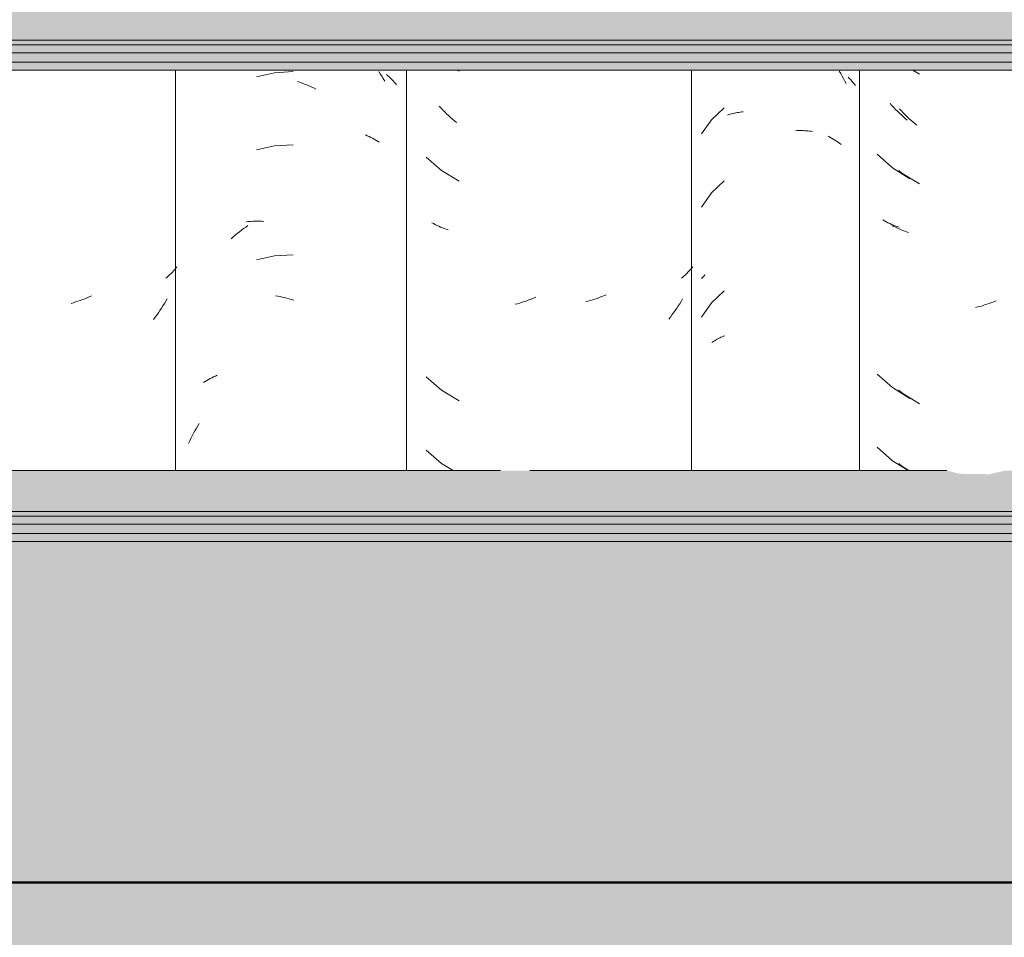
# Model space of a CAD drawing. Header units: metres. Extents: x -28.2 to 13.6, y -1.6 to 5.9.
# Tile 45 of 159: x -17.708 to -17.303, y 2.627 to 3.005. Entities that reach past the tile are written whole.
import ezdxf

# ---------------------------------------------------------------- set-up
doc = ezdxf.new("R2010")
doc.units = ezdxf.units.M
for name, color, linetype, lineweight in [('A-FLOR', 7, 'Continuous', 5), ('A-FLOR-PATT', 7, 'Continuous', 50), ('A-GLAZ-CWMG', 7, 'Continuous', 5), ('A-ROOF', 7, 'Continuous', 5), ('A-WALL-PATT', 7, 'Continuous', 5)]:
    doc.layers.add(name, color=color, linetype=linetype, lineweight=lineweight)

# ---------------------------------------------------------------- blocks, each defined once
blk = doc.blocks.new('FP_40-D')
at = {"layer": 'A-GLAZ-CWMG', "color": 9, "true_color": 0xc0c0c0}
for p, q in [((-17.34882, 2.96986), (-17.34956, 2.97067)), ((-17.34806, 2.96906), (-17.34882, 2.96986)), ((-17.34729, 2.96828), (-17.34806, 2.96906)), ((-17.34652, 2.96751), (-17.34729, 2.96828)), ((-17.34573, 2.96676), (-17.34652, 2.96751)), ((-17.34494, 2.96602), (-17.34573, 2.96676)), ((-17.34414, 2.9653), (-17.34494, 2.96602)), ((-17.34332, 2.96458), (-17.34414, 2.9653)), ((-17.3425, 2.96389), (-17.34332, 2.96458)), ((-17.35493, 2.94977), (-17.3486, 2.9442)), ((-17.3486, 2.9442), (-17.34143, 2.93974)), ((-17.35187, 2.92236), (-17.35257, 2.92275)), ((-17.35116, 2.92199), (-17.35187, 2.92236)), ((-17.35044, 2.92163), (-17.35116, 2.92199)), ((-17.34971, 2.92128), (-17.35044, 2.92163)), ((-17.34896, 2.92095), (-17.34971, 2.92128)), ((-17.34821, 2.92063), (-17.34896, 2.92095)), ((-17.34745, 2.92032), (-17.34821, 2.92063)), ((-17.34667, 2.92003), (-17.34745, 2.92032)), ((-17.34589, 2.91975), (-17.34667, 2.92003)), ((-17.35493, 2.85934), (-17.3486, 2.85377)), ((-17.3486, 2.85377), (-17.34143, 2.84931)), ((-17.35493, 2.8292), (-17.3486, 2.82363)), ((-17.3486, 2.82363), (-17.34217, 2.81963))]:
    blk.add_line(p, q, dxfattribs=at)
blk = doc.blocks.new('FP_41-D')
at = {"layer": 'A-GLAZ-CWMG', "color": 9, "true_color": 0xc0c0c0}
for p, q in [((-17.41785, 2.96894), (-17.42309, 2.96403)), ((-17.41646, 2.96594), (-17.41591, 2.96611)), ((-17.41591, 2.96611), (-17.41534, 2.96628)), ((-17.41534, 2.96628), (-17.41477, 2.96643)), ((-17.41477, 2.96643), (-17.41419, 2.96658)), ((-17.41419, 2.96658), (-17.41361, 2.96671)), ((-17.41361, 2.96671), (-17.41302, 2.96683)), ((-17.41302, 2.96683), (-17.41243, 2.96694)), ((-17.41243, 2.96694), (-17.41182, 2.96704)), ((-17.41182, 2.96704), (-17.41122, 2.96713)), ((-17.41122, 2.96713), (-17.4106, 2.9672)), ((-17.4106, 2.9672), (-17.40999, 2.96727)), ((-17.42309, 2.96403), (-17.4272, 2.95816)), ((-17.38848, 2.95947), (-17.38783, 2.95951)), ((-17.38783, 2.95951), (-17.38718, 2.95953)), ((-17.38718, 2.95953), (-17.38653, 2.95953)), ((-17.38653, 2.95953), (-17.38589, 2.95953)), ((-17.38589, 2.95953), (-17.38526, 2.95951)), ((-17.38526, 2.95951), (-17.38463, 2.95948)), ((-17.38463, 2.95948), (-17.384, 2.95944)), ((-17.384, 2.95944), (-17.38338, 2.95939)), ((-17.38338, 2.95939), (-17.38276, 2.95932)), ((-17.38276, 2.95932), (-17.38215, 2.95925)), ((-17.38215, 2.95925), (-17.38154, 2.95916)), ((-17.41785, 2.93879), (-17.42309, 2.93389)), ((-17.42309, 2.93389), (-17.4272, 2.92802)), ((-17.4272, 2.8986), (-17.42686, 2.89899)), ((-17.42686, 2.89899), (-17.4265, 2.89939)), ((-17.4265, 2.89939), (-17.42614, 2.89977)), ((-17.42614, 2.89977), (-17.42576, 2.90015)), ((-17.41785, 2.89358), (-17.42309, 2.88867)), ((-17.42309, 2.88867), (-17.4272, 2.88281)), ((-17.42254, 2.87259), (-17.42208, 2.87289)), ((-17.42208, 2.87289), (-17.42162, 2.87317)), ((-17.42162, 2.87317), (-17.42115, 2.87345)), ((-17.42115, 2.87345), (-17.42067, 2.87371)), ((-17.42067, 2.87371), (-17.42017, 2.87397)), ((-17.42017, 2.87397), (-17.41967, 2.87422)), ((-17.41967, 2.87422), (-17.41917, 2.87446)), ((-17.41917, 2.87446), (-17.41865, 2.87468)), ((-17.41865, 2.87468), (-17.41813, 2.8749)), ((-17.41813, 2.8749), (-17.41759, 2.87511)), ((-17.42298, 2.87229), (-17.42254, 2.87259))]:
    blk.add_line(p, q, dxfattribs=at)
blk = doc.blocks.new('FP_42-D')
at = {"layer": 'A-GLAZ-CWMG', "color": 9, "true_color": 0xc0c0c0}
for p, q in [((-17.43274, 2.90124), (-17.43326, 2.90072)), ((-17.43224, 2.90177), (-17.43274, 2.90124)), ((-17.43175, 2.90231), (-17.43224, 2.90177)), ((-17.43127, 2.90285), (-17.43175, 2.90231)), ((-17.43081, 2.90341), (-17.43127, 2.90285)), ((-17.43489, 2.89922), (-17.43546, 2.89873)), ((-17.43434, 2.89971), (-17.43489, 2.89922)), ((-17.43379, 2.90021), (-17.43434, 2.89971)), ((-17.43326, 2.90072), (-17.43379, 2.90021)), ((-17.4739, 2.88928), (-17.47484, 2.88902)), ((-17.47295, 2.88956), (-17.4739, 2.88928)), ((-17.47201, 2.88985), (-17.47295, 2.88956)), ((-17.47107, 2.89016), (-17.47201, 2.88985)), ((-17.47014, 2.89049), (-17.47107, 2.89016)), ((-17.4692, 2.89084), (-17.47014, 2.89049)), ((-17.46827, 2.8912), (-17.4692, 2.89084)), ((-17.46734, 2.89158), (-17.46827, 2.8912)), ((-17.46641, 2.89198), (-17.46734, 2.89158)), ((-17.43553, 2.88926), (-17.43613, 2.8883)), ((-17.43495, 2.89023), (-17.43553, 2.88926)), ((-17.438, 2.8855), (-17.43865, 2.88458)), ((-17.43737, 2.88642), (-17.438, 2.8855)), ((-17.43674, 2.88736), (-17.43737, 2.88642)), ((-17.43613, 2.8883), (-17.43674, 2.88736)), ((-17.43999, 2.88279), (-17.44068, 2.88191)), ((-17.43932, 2.88368), (-17.43999, 2.88279)), ((-17.43865, 2.88458), (-17.43932, 2.88368))]:
    blk.add_line(p, q, dxfattribs=at)
blk = doc.blocks.new('Rectangular Mullion - Telha Fibrocimento - Ondulada-V36-D')
at = {"layer": 'A-GLAZ-CWMG'}
for p, q in [((-17.43132, 2.81963), (-17.43132, 2.98442)), ((-17.3621, 2.81963), (-17.3621, 2.98442))]:
    blk.add_line(p, q, dxfattribs=at)
for name in ['FP_42-D', 'FP_41-D', 'FP_40-D']:
    blk.add_blockref(name, (0, 0), dxfattribs=at)
blk = doc.blocks.new('FP_51-D')
at = {"layer": 'A-GLAZ-CWMG', "color": 9, "true_color": 0xc0c0c0}
for p, q in [((-17.60286, 2.98335), (-17.61033, 2.98173)), ((-17.59523, 2.98381), (-17.60286, 2.98335)), ((-17.56002, 2.98387), (-17.55938, 2.9829)), ((-17.55938, 2.9829), (-17.55875, 2.98192)), ((-17.55678, 2.98262), (-17.55621, 2.98213)), ((-17.55621, 2.98213), (-17.55565, 2.98163)), ((-17.59344, 2.97975), (-17.59249, 2.97942)), ((-17.59249, 2.97942), (-17.59154, 2.97907)), ((-17.59154, 2.97907), (-17.59058, 2.97871)), ((-17.59058, 2.97871), (-17.58963, 2.97833)), ((-17.58963, 2.97833), (-17.58869, 2.97792)), ((-17.55875, 2.98192), (-17.55813, 2.98093)), ((-17.55813, 2.98093), (-17.55752, 2.97993)), ((-17.55565, 2.98163), (-17.55511, 2.98112)), ((-17.55511, 2.98112), (-17.55459, 2.9806)), ((-17.55459, 2.9806), (-17.55408, 2.98007)), ((-17.55408, 2.98007), (-17.55358, 2.97953)), ((-17.55358, 2.97953), (-17.5531, 2.97898)), ((-17.5531, 2.97898), (-17.55264, 2.97842)), ((-17.58869, 2.97792), (-17.58774, 2.97751)), ((-17.58774, 2.97751), (-17.5868, 2.97707)), ((-17.5868, 2.97707), (-17.58586, 2.97661)), ((-17.56546, 2.95773), (-17.56472, 2.95741)), ((-17.59523, 2.95367), (-17.60286, 2.95321)), ((-17.56472, 2.95741), (-17.56398, 2.95707)), ((-17.56398, 2.95707), (-17.56326, 2.95671)), ((-17.56326, 2.95671), (-17.56256, 2.95635)), ((-17.56256, 2.95635), (-17.56186, 2.95597)), ((-17.56186, 2.95597), (-17.56118, 2.95557)), ((-17.56118, 2.95557), (-17.56051, 2.95517)), ((-17.56051, 2.95517), (-17.55985, 2.95475)), ((-17.60286, 2.95321), (-17.61033, 2.95159)), ((-17.61451, 2.92205), (-17.61362, 2.92212)), ((-17.61362, 2.92212), (-17.61272, 2.92218)), ((-17.61272, 2.92218), (-17.61182, 2.92222)), ((-17.61182, 2.92222), (-17.61091, 2.92225)), ((-17.61091, 2.92225), (-17.60999, 2.92226)), ((-17.60999, 2.92226), (-17.60907, 2.92224)), ((-17.60907, 2.92224), (-17.60815, 2.92222)), ((-17.60815, 2.92222), (-17.60722, 2.92217)), ((-17.61903, 2.91647), (-17.61818, 2.91718)), ((-17.61818, 2.91718), (-17.61732, 2.91786)), ((-17.61732, 2.91786), (-17.61645, 2.91853)), ((-17.61645, 2.91853), (-17.61558, 2.91918)), ((-17.61558, 2.91918), (-17.6147, 2.91982)), ((-17.6147, 2.91982), (-17.61381, 2.92044)), ((-17.62071, 2.91502), (-17.61987, 2.91576)), ((-17.61987, 2.91576), (-17.61903, 2.91647)), ((-17.60286, 2.90799), (-17.61033, 2.90637)), ((-17.59523, 2.90845), (-17.60286, 2.90799)), ((-17.60252, 2.89153), (-17.60157, 2.89137)), ((-17.60157, 2.89137), (-17.60062, 2.8912)), ((-17.60062, 2.8912), (-17.59967, 2.89101)), ((-17.59967, 2.89101), (-17.59871, 2.8908)), ((-17.59871, 2.8908), (-17.59776, 2.89057)), ((-17.59776, 2.89057), (-17.5968, 2.89033)), ((-17.5968, 2.89033), (-17.59584, 2.89006)), ((-17.59584, 2.89006), (-17.59489, 2.88978)), ((-17.63146, 2.85628), (-17.63078, 2.85668)), ((-17.63078, 2.85668), (-17.6301, 2.85707)), ((-17.6301, 2.85707), (-17.6294, 2.85745)), ((-17.6294, 2.85745), (-17.62869, 2.85781)), ((-17.62869, 2.85781), (-17.62796, 2.85816)), ((-17.62796, 2.85816), (-17.62723, 2.8585)), ((-17.62723, 2.8585), (-17.62648, 2.85882)), ((-17.63212, 2.85586), (-17.63146, 2.85628)), ((-17.6356, 2.83599), (-17.63503, 2.83701)), ((-17.63503, 2.83701), (-17.63443, 2.83802)), ((-17.63443, 2.83802), (-17.63382, 2.83902)), ((-17.63777, 2.83179), (-17.63725, 2.83286)), ((-17.63725, 2.83286), (-17.63672, 2.83391)), ((-17.63672, 2.83391), (-17.63617, 2.83495)), ((-17.63617, 2.83495), (-17.6356, 2.83599)), ((-17.63827, 2.83072), (-17.63777, 2.83179))]:
    blk.add_line(p, q, dxfattribs=at)
blk = doc.blocks.new('FP_52-D')
at = {"layer": 'A-GLAZ-CWMG', "color": 9, "true_color": 0xc0c0c0}
for p, q in [((-17.64492, 2.90129), (-17.64542, 2.90077)), ((-17.64443, 2.90183), (-17.64492, 2.90129)), ((-17.64396, 2.90237), (-17.64443, 2.90183)), ((-17.6435, 2.90293), (-17.64396, 2.90237)), ((-17.64306, 2.90349), (-17.6435, 2.90293)), ((-17.647, 2.89924), (-17.64755, 2.89875)), ((-17.64646, 2.89974), (-17.647, 2.89924)), ((-17.64593, 2.90025), (-17.64646, 2.89974)), ((-17.64542, 2.90077), (-17.64593, 2.90025)), ((-17.68471, 2.88899), (-17.68565, 2.8887)), ((-17.68377, 2.88929), (-17.68471, 2.88899)), ((-17.68283, 2.88962), (-17.68377, 2.88929)), ((-17.68189, 2.88996), (-17.68283, 2.88962)), ((-17.68096, 2.89032), (-17.68189, 2.88996)), ((-17.68003, 2.89069), (-17.68096, 2.89032)), ((-17.6791, 2.89108), (-17.68003, 2.89069)), ((-17.67817, 2.89149), (-17.6791, 2.89108)), ((-17.64761, 2.88928), (-17.6482, 2.88831)), ((-17.64704, 2.89026), (-17.64761, 2.88928)), ((-17.68565, 2.8887), (-17.68659, 2.88843)), ((-17.65003, 2.88546), (-17.65067, 2.88454)), ((-17.64941, 2.8864), (-17.65003, 2.88546)), ((-17.64879, 2.88735), (-17.64941, 2.8864)), ((-17.6482, 2.88831), (-17.64879, 2.88735)), ((-17.65198, 2.88272), (-17.65265, 2.88183)), ((-17.65132, 2.88362), (-17.65198, 2.88272)), ((-17.65067, 2.88454), (-17.65132, 2.88362))]:
    blk.add_line(p, q, dxfattribs=at)
blk = doc.blocks.new('FP_61-D')
at = {"layer": 'A-GLAZ-CWMG', "color": 9, "true_color": 0xc0c0c0}
for p, q in [((-17.34021, 2.98442), (-17.33752, 2.98277)), ((-17.34493, 2.96762), (-17.34568, 2.96843)), ((-17.34417, 2.96683), (-17.34493, 2.96762)), ((-17.3434, 2.96606), (-17.34417, 2.96683)), ((-17.34262, 2.9653), (-17.3434, 2.96606)), ((-17.34183, 2.96455), (-17.34262, 2.9653)), ((-17.34104, 2.96381), (-17.34183, 2.96455)), ((-17.34023, 2.96309), (-17.34104, 2.96381)), ((-17.33941, 2.96239), (-17.34023, 2.96309)), ((-17.33859, 2.9617), (-17.33941, 2.96239)), ((-17.34601, 2.94309), (-17.34472, 2.94197)), ((-17.34472, 2.94197), (-17.33752, 2.93756)), ((-17.348, 2.92011), (-17.34871, 2.92049)), ((-17.34729, 2.91974), (-17.348, 2.92011)), ((-17.34656, 2.91938), (-17.34729, 2.91974)), ((-17.34583, 2.91904), (-17.34656, 2.91938)), ((-17.34508, 2.91871), (-17.34583, 2.91904)), ((-17.34432, 2.9184), (-17.34508, 2.91871)), ((-17.34356, 2.9181), (-17.34432, 2.9184)), ((-17.34278, 2.91781), (-17.34356, 2.9181)), ((-17.34199, 2.91754), (-17.34278, 2.91781)), ((-17.30692, 2.88911), (-17.30786, 2.88875)), ((-17.30599, 2.88949), (-17.30692, 2.88911)), ((-17.31349, 2.88694), (-17.31444, 2.88669)), ((-17.31255, 2.88719), (-17.31349, 2.88694)), ((-17.31161, 2.88747), (-17.31255, 2.88719)), ((-17.31067, 2.88777), (-17.31161, 2.88747)), ((-17.30973, 2.88808), (-17.31067, 2.88777)), ((-17.30879, 2.8884), (-17.30973, 2.88808)), ((-17.30786, 2.88875), (-17.30879, 2.8884)), ((-17.34601, 2.85266), (-17.34472, 2.85154)), ((-17.34472, 2.85154), (-17.33752, 2.84713)), ((-17.34601, 2.82252), (-17.34472, 2.8214)), ((-17.34472, 2.8214), (-17.34183, 2.81963))]:
    blk.add_line(p, q, dxfattribs=at)
blk = doc.blocks.new('FP_62-D')
at = {"layer": 'A-GLAZ-CWMG', "color": 9, "true_color": 0xc0c0c0}
for p, q in [((-17.37053, 2.98398), (-17.36991, 2.98298)), ((-17.36991, 2.98298), (-17.36931, 2.98198)), ((-17.36931, 2.98198), (-17.36872, 2.98096)), ((-17.36872, 2.98096), (-17.36814, 2.97993)), ((-17.36814, 2.97993), (-17.36758, 2.97889)), ((-17.36689, 2.98154), (-17.36633, 2.98098)), ((-17.36633, 2.98098), (-17.36579, 2.98042)), ((-17.36579, 2.98042), (-17.36526, 2.97984)), ((-17.36526, 2.97984), (-17.36476, 2.97925)), ((-17.36476, 2.97925), (-17.36426, 2.97866)), ((-17.36426, 2.97866), (-17.36379, 2.97805)), ((-17.37504, 2.9572), (-17.37433, 2.95682)), ((-17.37433, 2.95682), (-17.37364, 2.95644)), ((-17.37364, 2.95644), (-17.37296, 2.95604)), ((-17.37296, 2.95604), (-17.37229, 2.95562)), ((-17.37229, 2.95562), (-17.37164, 2.9552)), ((-17.37164, 2.9552), (-17.37099, 2.95476)), ((-17.37099, 2.95476), (-17.37037, 2.95431)), ((-17.37037, 2.95431), (-17.36975, 2.95385))]:
    blk.add_line(p, q, dxfattribs=at)
blk = doc.blocks.new('FP_63-D')
at = {"layer": 'A-GLAZ-CWMG', "color": 9, "true_color": 0xc0c0c0}
for p, q in [((-17.52772, 2.98442), (-17.52692, 2.98394)), ((-17.53436, 2.96876), (-17.53511, 2.96956)), ((-17.5336, 2.96797), (-17.53436, 2.96876)), ((-17.53283, 2.9672), (-17.5336, 2.96797)), ((-17.53205, 2.96644), (-17.53283, 2.9672)), ((-17.53126, 2.96569), (-17.53205, 2.96644)), ((-17.53046, 2.96496), (-17.53126, 2.96569)), ((-17.52965, 2.96425), (-17.53046, 2.96496)), ((-17.52883, 2.96355), (-17.52965, 2.96425)), ((-17.528, 2.96286), (-17.52883, 2.96355)), ((-17.54053, 2.9486), (-17.53415, 2.9431)), ((-17.53415, 2.9431), (-17.52692, 2.93873)), ((-17.53744, 2.92123), (-17.53815, 2.9216)), ((-17.53673, 2.92086), (-17.53744, 2.92123)), ((-17.536, 2.92051), (-17.53673, 2.92086)), ((-17.53526, 2.92017), (-17.536, 2.92051)), ((-17.53451, 2.91984), (-17.53526, 2.92017)), ((-17.53375, 2.91953), (-17.53451, 2.91984)), ((-17.53298, 2.91923), (-17.53375, 2.91953)), ((-17.5322, 2.91895), (-17.53298, 2.91923)), ((-17.53141, 2.91868), (-17.5322, 2.91895)), ((-17.50098, 2.88885), (-17.50192, 2.88857)), ((-17.50004, 2.88916), (-17.50098, 2.88885)), ((-17.4991, 2.88948), (-17.50004, 2.88916)), ((-17.49816, 2.88982), (-17.4991, 2.88948)), ((-17.49723, 2.89017), (-17.49816, 2.88982)), ((-17.49629, 2.89054), (-17.49723, 2.89017)), ((-17.49536, 2.89093), (-17.49629, 2.89054)), ((-17.50286, 2.8883), (-17.5038, 2.88804)), ((-17.50192, 2.88857), (-17.50286, 2.8883)), ((-17.54053, 2.85817), (-17.53415, 2.85267)), ((-17.53415, 2.85267), (-17.52692, 2.8483)), ((-17.54053, 2.82803), (-17.53415, 2.82253)), ((-17.53415, 2.82253), (-17.52936, 2.81963))]:
    blk.add_line(p, q, dxfattribs=at)
blk = doc.blocks.new('Rectangular Mullion - Telha Fibrocimento - Ondulada-V50-D')
at = {"layer": 'A-GLAZ-CWMG'}
for p, q in [((-17.64357, 2.81963), (-17.64357, 2.98442)), ((-17.5485, 2.98442), (-17.5485, 2.81963))]:
    blk.add_line(p, q, dxfattribs=at)
for name in ['FP_62-D', 'FP_51-D', 'FP_52-D', 'FP_63-D', 'FP_61-D']:
    blk.add_blockref(name, (0, 0), dxfattribs=at)
blk = doc.blocks.new('LONGARINA_STEEL_FRAME - LONGARINA_STEEL_FRAME-1917798-D')
at = {"layer": 'A-ROOF', "true_color": 0x9fa09c}
h = blk.add_hatch(color=253, dxfattribs=at)
h.paths.add_polyline_path([(-15.50504, 2.99678), (-15.50504, 3.0136), (-15.64307, 3.0136), (-15.64976, 3.01206), (-15.66207, 3.01225), (-15.66724, 3.0136), (-16.19607, 3.0136), (-16.20276, 3.01206), (-16.21507, 3.01225), (-16.22024, 3.0136), (-16.74907, 3.0136), (-16.75754, 3.01165), (-16.75754, 2.99678), (-15.55954, 2.99678)])
h.paths.add_polyline_path([(-17.88387, 2.99678), (-16.79254, 2.99678), (-16.79254, 3.0136), (-17.30207, 3.0136), (-17.30876, 3.01206), (-17.32107, 3.01225), (-17.32624, 3.0136), (-18.04504, 3.0136), (-18.04504, 2.99678), (-17.88419, 2.99678)])
h = blk.add_hatch(color=253, dxfattribs=at)
h.paths.add_polyline_path([(-16.79461, 2.99481), (-16.79254, 2.99481), (-16.79254, 2.99678), (-18.04504, 2.99678), (-18.04504, 2.99481), (-16.8718, 2.99481)])
h.paths.add_polyline_path([(-15.50504, 2.99481), (-15.50504, 2.99678), (-16.75754, 2.99678), (-16.75754, 2.99481), (-15.55954, 2.99481)])
h = blk.add_hatch(color=253, dxfattribs=at)
h.paths.add_polyline_path([(-18.04504, 2.99154), (-16.79254, 2.99154), (-16.79254, 2.99481), (-18.04504, 2.99481), (-18.04504, 2.99382)])
h.paths.add_polyline_path([(-15.55954, 2.99154), (-15.50504, 2.99154), (-15.50504, 2.99481), (-16.75754, 2.99481), (-16.75754, 2.99154), (-15.59867, 2.99154)])
h = blk.add_hatch(color=253, dxfattribs=at)
h.paths.add_polyline_path([(-18.04504, 2.98769), (-16.79254, 2.98769), (-16.79254, 2.99154), (-18.04504, 2.99154)])
h.paths.add_polyline_path([(-15.50504, 2.98769), (-15.50504, 2.99154), (-16.75754, 2.99154), (-16.75754, 2.98769), (-15.55954, 2.98769)])
h = blk.add_hatch(color=253, dxfattribs=at)
h.paths.add_polyline_path([(-15.55819, 2.98442), (-15.50504, 2.98442), (-15.50504, 2.98769), (-16.75754, 2.98769), (-16.75754, 2.98442), (-15.55954, 2.98442)])
h.paths.add_polyline_path([(-18.04504, 2.98442), (-16.79254, 2.98442), (-16.79302, 2.98769), (-18.04504, 2.98769)])
h = blk.add_hatch(color=253, dxfattribs=at)
h.paths.add_polyline_path([(-15.55954, 2.80282), (-15.50504, 2.80282), (-15.50504, 2.81963), (-15.64307, 2.81963), (-15.64976, 2.8181), (-15.66207, 2.81828), (-15.66724, 2.81963), (-16.19607, 2.81963), (-16.20276, 2.8181), (-16.21507, 2.81828), (-16.22024, 2.81963), (-16.74907, 2.81963), (-16.75754, 2.81812), (-16.75754, 2.80282), (-15.63129, 2.80282)])
h.paths.add_polyline_path([(-18.04504, 2.80282), (-16.79254, 2.80282), (-16.79302, 2.81963), (-17.30207, 2.81963), (-17.30876, 2.8181), (-17.32107, 2.81828), (-17.32624, 2.81963), (-18.04504, 2.81963), (-18.04504, 2.8111)])
h = blk.add_hatch(color=253, dxfattribs=at)
h.paths.add_polyline_path([(-16.75754, 2.80084), (-15.50504, 2.80084), (-15.50504, 2.80282), (-16.75754, 2.80282)])
h.paths.add_polyline_path([(-18.02968, 2.80084), (-16.79254, 2.80084), (-16.79254, 2.80282), (-18.04504, 2.80282), (-18.04504, 2.80084)])
h = blk.add_hatch(color=253, dxfattribs=at)
h.paths.add_polyline_path([(-18.04504, 2.79758), (-16.79254, 2.79758), (-16.79254, 2.80084), (-18.04504, 2.80084), (-18.04504, 2.79985)])
h.paths.add_polyline_path([(-15.50504, 2.79758), (-15.50504, 2.80084), (-16.75754, 2.80084), (-16.75754, 2.79758), (-15.55954, 2.79758)])
h = blk.add_hatch(color=253, dxfattribs=at)
h.paths.add_polyline_path([(-16.71742, 2.79372), (-15.50504, 2.79372), (-15.50504, 2.79758), (-16.75754, 2.79758), (-16.75754, 2.79372), (-16.74703, 2.79372)])
h.paths.add_polyline_path([(-18.02968, 2.79372), (-16.79254, 2.79372), (-16.79254, 2.79758), (-18.04504, 2.79758), (-18.04504, 2.79372)])
h = blk.add_hatch(color=253, dxfattribs=at)
h.paths.add_polyline_path([(-15.50504, 2.79046), (-15.50504, 2.79372), (-16.75754, 2.79372), (-16.75754, 2.79046), (-15.55954, 2.79046)])
h.paths.add_polyline_path([(-18.02968, 2.79046), (-16.79254, 2.79046), (-16.79254, 2.79372), (-18.04504, 2.79372), (-18.04504, 2.79046)])
at = {"layer": 'A-ROOF'}
for p, q in [((-16.79254, 2.99678), (-18.04504, 2.99678)), ((-16.79254, 2.99481), (-18.04504, 2.99481)), ((-16.79254, 2.99154), (-18.04504, 2.99154)), ((-16.79254, 2.98769), (-18.04504, 2.98769)), ((-16.79254, 2.98442), (-18.04504, 2.98442)), ((-17.50994, 2.81963), (-18.04504, 2.81963)), ((-17.32624, 2.81963), (-17.49782, 2.81963)), ((-16.79254, 2.80282), (-18.04504, 2.80282)), ((-16.79254, 2.80084), (-18.04504, 2.80084)), ((-16.79254, 2.79758), (-18.04504, 2.79758)), ((-16.79254, 2.79372), (-18.04504, 2.79372)), ((-16.79254, 2.79046), (-18.04504, 2.79046))]:
    blk.add_line(p, q, dxfattribs=at)

msp = doc.modelspace()

# ---------------------------------------------------------------- hatches: boundary and pattern name
at = {"layer": 'A-FLOR-PATT', "lineweight": 5, "true_color": 0x808080}
h = msp.add_hatch(dxfattribs=at)
h.set_pattern_fill('FP_2', color=8, style=0, pattern_type=2)
h.set_pattern_definition([(0, (-14.575, 2.812), (0.2032, 0.0508), [0.01676, -0.13564, 0.01676, -0.13564, -0.8128]), (0, (-14.575, 2.812), (0.2032, 0.0508), [-0.3048, 0.01676, -0.28804, 0.01676, -0.13564, -0.3556]), (0, (-14.575, 2.812), (0.2032, 0.0508), [-0.762, 0.01676, -0.08484, 0.01676, -0.23724]), (120, (-14.499, 2.838), (-0.1455941, 0.15057636), [0.01676, -0.13564, 0.01676, -0.13564, -0.8128]), (120, (-14.499, 2.838), (-0.1455941, 0.15057636), [-0.3048, 0.01676, -0.28804, 0.01676, -0.13564, -0.3556]), (120, (-14.499, 2.838), (-0.1455941, 0.15057636), [-0.762, 0.01676, -0.08484, 0.01676, -0.23724]), (240, (-14.473, 2.939), (-0.0576059, -0.20137636), [0.01676, -0.13564, 0.01676, -0.13564, -0.8128]), (240, (-14.473, 2.939), (-0.0576059, -0.20137636), [-0.3048, 0.01676, -0.28804, 0.01676, -0.13564, -0.3556]), (240, (-14.473, 2.939), (-0.0576059, -0.20137636), [-0.762, 0.01676, -0.08484, 0.01676, -0.23724])])
h.paths.add_polyline_path([(-18.02968, 2.53), (-11.39504, 2.53), (-11.39504, 2.65), (-18.07504, 2.65), (-18.07504, 2.53)])
at = {"layer": 'A-WALL-PATT', "true_color": 0xd6d6d6}
h = msp.add_hatch(color=254, dxfattribs=at)
h.paths.add_polyline_path([(-18.04504, 2.65), (-16.79254, 2.65), (-16.79254, 2.79046), (-18.04504, 2.79046), (-18.04504, 2.66859)])
h.paths.add_polyline_path([(-15.50504, 2.65), (-15.50504, 2.79046), (-16.75754, 2.79046), (-16.75754, 2.65), (-15.52504, 2.65)])

# ---------------------------------------------------------------- linework, layer by layer
at = {"layer": 'A-FLOR', "lineweight": 50}
msp.add_line((-15.47004, 2.65), (-18.07504, 2.65), dxfattribs=at)

# ---------------------------------------------------------------- block references
at = {"layer": 'A-GLAZ-CWMG'}
for name in ['Rectangular Mullion - Telha Fibrocimento - Ondulada-V50-D', 'Rectangular Mullion - Telha Fibrocimento - Ondulada-V36-D']:
    msp.add_blockref(name, (0, 0), dxfattribs=at)
at = {"layer": 'A-ROOF'}
msp.add_blockref('LONGARINA_STEEL_FRAME - LONGARINA_STEEL_FRAME-1917798-D', (0, 0), dxfattribs=at)

doc.saveas('drawing.dxf')
